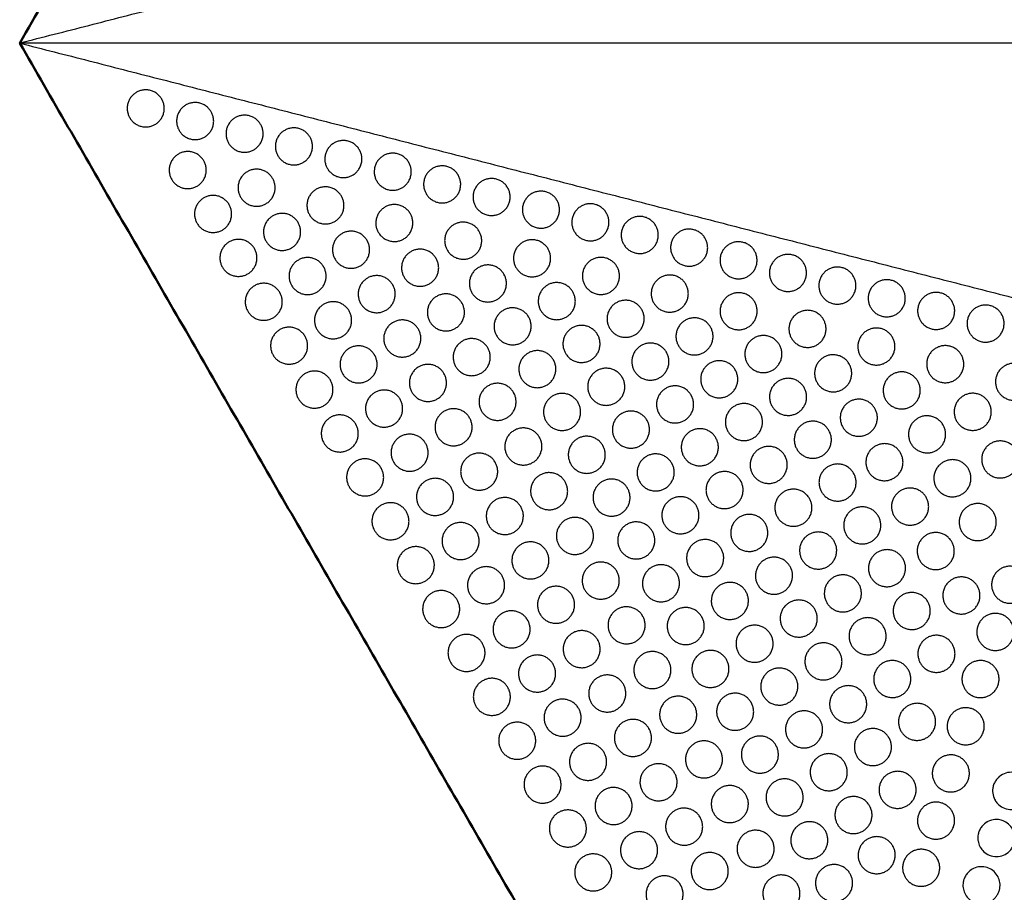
# Model space of a CAD drawing. Header units: millimetres. Extents: x -125 to 375, y 0 to 433.
# Tile 2 of 29: x -125 to 34, y 79 to 220. Entities that reach past the tile are written whole.
import ezdxf

# ---------------------------------------------------------------- set-up
doc = ezdxf.new("R2010")
doc.units = ezdxf.units.MM
doc.layers.add('Make2D$Visible$Curves', color=7, linetype='Continuous', true_color=0x000000)
doc.layers.add('Make2D$Visible$SceneSilhouetteCurves', color=7, linetype='Continuous', lineweight=50, true_color=0x000000)

msp = doc.modelspace()

# ---------------------------------------------------------------- linework, layer by layer
at = {"layer": 'Make2D$Visible$Curves', "color": 18, "true_color": 0x000000}
for points in [[(-125, 216.51), (-62.5, 324.76), (0, 433.01)], [(0, 0), (-62.5, 108.25), (-125, 216.51)]]:
    msp.add_open_spline(points, degree=2, dxfattribs=at)
at = {"layer": 'Make2D$Visible$Curves', "color": 18, "lineweight": -3, "true_color": 0x000000}
for points in [[(-125, 216.51), (-35.65, 239.4), (53.69, 262.29)], [(-125, 216.51), (-35.65, 193.61), (53.69, 170.72)], [(125, 216.51), (0, 216.51), (-125, 216.51)]]:
    msp.add_open_spline(points, degree=2, dxfattribs=at)
for points in [[(-102.01, 207.44), (-100.51, 204.84), (-103.11, 203.34), (-105.7, 201.84), (-107.2, 204.44), (-108.7, 207.04), (-106.11, 208.54), (-103.51, 210.04), (-102.01, 207.44)], [(-94.02, 205.39), (-92.52, 202.79), (-95.11, 201.29), (-97.71, 199.79), (-99.21, 202.39), (-100.71, 204.99), (-98.11, 206.49), (-95.52, 207.99), (-94.02, 205.39)], [(-86.02, 203.34), (-84.52, 200.74), (-87.12, 199.24), (-89.72, 197.74), (-91.22, 200.34), (-92.72, 202.94), (-90.12, 204.44), (-87.52, 205.94), (-86.02, 203.34)], [(-78.03, 201.29), (-76.53, 198.7), (-79.13, 197.2), (-81.73, 195.7), (-83.23, 198.29), (-84.73, 200.89), (-82.13, 202.39), (-79.53, 203.89), (-78.03, 201.29)], [(-70.04, 199.25), (-68.54, 196.65), (-71.14, 195.15), (-73.74, 193.65), (-75.24, 196.25), (-76.74, 198.84), (-74.14, 200.34), (-71.54, 201.84), (-70.04, 199.25)], [(-95.22, 197.46), (-93.72, 194.86), (-96.31, 193.36), (-98.91, 191.86), (-100.41, 194.46), (-101.91, 197.06), (-99.31, 198.56), (-96.72, 200.06), (-95.22, 197.46)], [(-62.05, 197.2), (-60.55, 194.6), (-63.15, 193.1), (-65.74, 191.6), (-67.24, 194.2), (-68.74, 196.8), (-66.15, 198.3), (-63.55, 199.8), (-62.05, 197.2)], [(-84.08, 194.6), (-82.58, 192.01), (-85.17, 190.51), (-87.77, 189.01), (-89.27, 191.6), (-90.77, 194.2), (-88.17, 195.7), (-85.58, 197.2), (-84.08, 194.6)], [(-54.06, 195.15), (-52.56, 192.55), (-55.15, 191.05), (-57.75, 189.55), (-59.25, 192.15), (-60.75, 194.75), (-58.15, 196.25), (-55.56, 197.75), (-54.06, 195.15)], [(-46.06, 193.1), (-44.56, 190.51), (-47.16, 189.01), (-49.76, 187.51), (-51.26, 190.1), (-52.76, 192.7), (-50.16, 194.2), (-47.56, 195.7), (-46.06, 193.1)], [(-72.94, 191.75), (-71.44, 189.15), (-74.03, 187.65), (-76.63, 186.15), (-78.13, 188.75), (-79.63, 191.35), (-77.03, 192.85), (-74.44, 194.35), (-72.94, 191.75)], [(-91.12, 190.36), (-89.62, 187.76), (-92.21, 186.26), (-94.81, 184.76), (-96.31, 187.36), (-97.81, 189.96), (-95.21, 191.46), (-92.62, 192.96), (-91.12, 190.36)], [(-38.07, 191.06), (-36.57, 188.46), (-39.17, 186.96), (-41.77, 185.46), (-43.27, 188.06), (-44.77, 190.65), (-42.17, 192.15), (-39.57, 193.65), (-38.07, 191.06)], [(-61.8, 188.9), (-60.3, 186.3), (-62.89, 184.8), (-65.49, 183.3), (-66.99, 185.9), (-68.49, 188.49), (-65.89, 189.99), (-63.3, 191.49), (-61.8, 188.9)], [(-30.08, 189.01), (-28.58, 186.41), (-31.18, 184.91), (-33.78, 183.41), (-35.28, 186.01), (-36.78, 188.61), (-34.18, 190.11), (-31.58, 191.61), (-30.08, 189.01)], [(-79.95, 187.46), (-78.45, 184.86), (-81.05, 183.36), (-83.65, 181.86), (-85.15, 184.46), (-86.65, 187.06), (-84.05, 188.56), (-81.45, 190.06), (-79.95, 187.46)], [(-22.09, 186.96), (-20.59, 184.36), (-23.19, 182.86), (-25.79, 181.36), (-27.29, 183.96), (-28.79, 186.56), (-26.19, 188.06), (-23.59, 189.56), (-22.09, 186.96)], [(-50.66, 186.04), (-49.16, 183.44), (-51.75, 181.94), (-54.35, 180.44), (-55.85, 183.04), (-57.35, 185.64), (-54.75, 187.14), (-52.16, 188.64), (-50.66, 186.04)], [(-14.1, 184.91), (-12.6, 182.31), (-15.2, 180.81), (-17.79, 179.31), (-19.29, 181.91), (-20.79, 184.51), (-18.2, 186.01), (-15.6, 187.51), (-14.1, 184.91)], [(-68.79, 184.57), (-67.29, 181.97), (-69.89, 180.47), (-72.49, 178.97), (-73.99, 181.57), (-75.49, 184.17), (-72.89, 185.67), (-70.29, 187.17), (-68.79, 184.57)], [(-87.02, 183.26), (-85.52, 180.66), (-88.11, 179.16), (-90.71, 177.66), (-92.21, 180.26), (-93.71, 182.85), (-91.11, 184.35), (-88.52, 185.85), (-87.02, 183.26)], [(-39.51, 183.19), (-38.01, 180.59), (-40.61, 179.09), (-43.21, 177.59), (-44.71, 180.19), (-46.21, 182.79), (-43.61, 184.29), (-41.01, 185.79), (-39.51, 183.19)], [(-6.11, 182.86), (-4.61, 180.27), (-7.2, 178.77), (-9.8, 177.27), (-11.3, 179.86), (-12.8, 182.46), (-10.2, 183.96), (-7.61, 185.46), (-6.11, 182.86)], [(-75.83, 180.32), (-74.33, 177.72), (-76.92, 176.22), (-79.52, 174.72), (-81.02, 177.32), (-82.52, 179.91), (-79.92, 181.41), (-77.33, 182.91), (-75.83, 180.32)], [(-57.62, 181.66), (-56.12, 179.07), (-58.72, 177.57), (-61.32, 176.07), (-62.82, 178.66), (-64.32, 181.26), (-61.72, 182.76), (-59.12, 184.26), (-57.62, 181.66)], [(-28.37, 180.33), (-26.87, 177.73), (-29.47, 176.23), (-32.07, 174.73), (-33.57, 177.33), (-35.07, 179.93), (-32.47, 181.43), (-29.87, 182.93), (-28.37, 180.33)], [(1.89, 180.82), (3.39, 178.22), (0.79, 176.72), (-1.81, 175.22), (-3.31, 177.82), (-4.81, 180.42), (-2.21, 181.92), (0.39, 183.42), (1.89, 180.82)], [(-46.66, 179.11), (-45.16, 176.52), (-47.75, 175.02), (-50.35, 173.52), (-51.85, 176.11), (-53.35, 178.71), (-50.75, 180.21), (-48.16, 181.71), (-46.66, 179.11)], [(9.88, 178.77), (11.38, 176.17), (8.78, 174.67), (6.18, 173.17), (4.68, 175.77), (3.18, 178.37), (5.78, 179.87), (8.38, 181.37), (9.88, 178.77)], [(-64.65, 177.39), (-63.15, 174.79), (-65.74, 173.29), (-68.34, 171.79), (-69.84, 174.39), (-71.34, 176.99), (-68.74, 178.49), (-66.15, 179.99), (-64.65, 177.39)], [(-17.23, 177.48), (-15.73, 174.88), (-18.33, 173.38), (-20.93, 171.88), (-22.43, 174.48), (-23.93, 177.08), (-21.33, 178.58), (-18.73, 180.08), (-17.23, 177.48)], [(-82.92, 176.15), (-81.42, 173.56), (-84.01, 172.06), (-86.61, 170.56), (-88.11, 173.15), (-89.61, 175.75), (-87.01, 177.25), (-84.42, 178.75), (-82.92, 176.15)], [(-35.51, 176.26), (-34.01, 173.66), (-36.61, 172.16), (-39.21, 170.66), (-40.71, 173.26), (-42.21, 175.86), (-39.61, 177.36), (-37.01, 178.86), (-35.51, 176.26)], [(17.87, 176.72), (19.37, 174.12), (16.77, 172.62), (14.17, 171.12), (12.67, 173.72), (11.17, 176.32), (13.77, 177.82), (16.37, 179.32), (17.87, 176.72)], [(-53.45, 174.43), (-51.95, 171.84), (-54.54, 170.34), (-57.14, 168.84), (-58.64, 171.43), (-60.14, 174.03), (-57.54, 175.53), (-54.95, 177.03), (-53.45, 174.43)], [(-6.09, 174.62), (-4.59, 172.03), (-7.19, 170.53), (-9.79, 169.03), (-11.29, 171.62), (-12.79, 174.22), (-10.19, 175.72), (-7.59, 177.22), (-6.09, 174.62)], [(25.86, 174.67), (27.36, 172.08), (24.76, 170.58), (22.17, 169.08), (20.67, 171.67), (19.17, 174.27), (21.76, 175.77), (24.36, 177.27), (25.86, 174.67)], [(-71.7, 173.17), (-70.2, 170.57), (-72.8, 169.07), (-75.4, 167.57), (-76.9, 170.17), (-78.4, 172.77), (-75.8, 174.27), (-73.2, 175.77), (-71.7, 173.17)], [(-42.66, 172.18), (-41.16, 169.59), (-43.75, 168.09), (-46.35, 166.59), (-47.85, 169.18), (-49.35, 171.78), (-46.75, 173.28), (-44.16, 174.78), (-42.66, 172.18)], [(-24.37, 173.4), (-22.87, 170.81), (-25.47, 169.31), (-28.07, 167.81), (-29.57, 170.4), (-31.07, 173), (-28.47, 174.5), (-25.87, 176), (-24.37, 173.4)], [(33.85, 172.63), (35.35, 170.03), (32.76, 168.53), (30.16, 167.03), (28.66, 169.63), (27.16, 172.22), (29.76, 173.72), (32.35, 175.22), (33.85, 172.63)], [(-13.23, 170.55), (-11.73, 167.95), (-14.33, 166.45), (-16.93, 164.95), (-18.43, 167.55), (-19.93, 170.15), (-17.33, 171.65), (-14.73, 173.15), (-13.23, 170.55)], [(5.05, 171.77), (6.55, 169.17), (3.95, 167.67), (1.35, 166.17), (-0.15, 168.77), (-1.65, 171.37), (0.95, 172.87), (3.55, 174.37), (5.05, 171.77)], [(-78.82, 169.05), (-77.32, 166.46), (-79.91, 164.96), (-82.51, 163.46), (-84.01, 166.05), (-85.51, 168.65), (-82.91, 170.15), (-80.32, 171.65), (-78.82, 169.05)], [(-60.5, 170.21), (-59, 167.61), (-61.6, 166.11), (-64.2, 164.61), (-65.7, 167.21), (-67.2, 169.81), (-64.6, 171.31), (-62, 172.81), (-60.5, 170.21)], [(-31.51, 169.33), (-30.01, 166.73), (-32.61, 165.23), (-35.21, 163.73), (-36.71, 166.33), (-38.21, 168.93), (-35.61, 170.43), (-33.01, 171.93), (-31.51, 169.33)], [(-2.09, 167.7), (-0.59, 165.1), (-3.19, 163.6), (-5.79, 162.1), (-7.29, 164.7), (-8.79, 167.29), (-6.19, 168.79), (-3.59, 170.29), (-2.09, 167.7)], [(16.19, 168.91), (17.69, 166.32), (15.09, 164.82), (12.49, 163.32), (10.99, 165.91), (9.49, 168.51), (12.09, 170.01), (14.69, 171.51), (16.19, 168.91)], [(-67.58, 166.03), (-66.08, 163.43), (-68.67, 161.93), (-71.27, 160.43), (-72.77, 163.03), (-74.27, 165.62), (-71.67, 167.12), (-69.08, 168.62), (-67.58, 166.03)], [(-49.27, 167.2), (-47.77, 164.6), (-50.37, 163.1), (-52.97, 161.6), (-54.47, 164.2), (-55.97, 166.8), (-53.37, 168.3), (-50.77, 169.8), (-49.27, 167.2)], [(-20.37, 166.48), (-18.87, 163.88), (-21.47, 162.38), (-24.07, 160.88), (-25.57, 163.48), (-27.07, 166.07), (-24.47, 167.57), (-21.87, 169.07), (-20.37, 166.48)], [(27.33, 166.06), (28.83, 163.46), (26.23, 161.96), (23.63, 160.46), (22.13, 163.06), (20.63, 165.66), (23.23, 167.16), (25.83, 168.66), (27.33, 166.06)], [(-38.66, 165.26), (-37.16, 162.66), (-39.75, 161.16), (-42.35, 159.66), (-43.85, 162.26), (-45.35, 164.85), (-42.75, 166.35), (-40.16, 167.85), (-38.66, 165.26)], [(9.2, 164.58), (10.7, 161.98), (8.1, 160.48), (5.5, 158.98), (4, 161.58), (2.5, 164.18), (5.1, 165.68), (7.7, 167.18), (9.2, 164.58)], [(-56.36, 163.03), (-54.86, 160.43), (-57.45, 158.93), (-60.05, 157.43), (-61.55, 160.03), (-63.05, 162.63), (-60.45, 164.13), (-57.86, 165.63), (-56.36, 163.03)], [(-9.23, 163.62), (-7.73, 161.02), (-10.33, 159.52), (-12.93, 158.02), (-14.43, 160.62), (-15.93, 163.22), (-13.33, 164.72), (-10.73, 166.22), (-9.23, 163.62)], [(38.47, 163.21), (39.97, 160.61), (37.37, 159.11), (34.77, 157.61), (33.27, 160.21), (31.77, 162.8), (34.37, 164.3), (36.97, 165.8), (38.47, 163.21)], [(-74.72, 161.95), (-73.22, 159.35), (-75.81, 157.85), (-78.41, 156.35), (-79.91, 158.95), (-81.41, 161.55), (-78.81, 163.05), (-76.22, 164.55), (-74.72, 161.95)], [(-27.51, 162.4), (-26.01, 159.8), (-28.61, 158.3), (-31.21, 156.8), (-32.71, 159.4), (-34.21, 162), (-31.61, 163.5), (-29.01, 165), (-27.51, 162.4)], [(20.29, 161.81), (21.79, 159.22), (19.19, 157.72), (16.59, 156.22), (15.09, 158.81), (13.59, 161.41), (16.19, 162.91), (18.79, 164.41), (20.29, 161.81)], [(-45.1, 159.97), (-43.6, 157.37), (-46.19, 155.87), (-48.79, 154.37), (-50.29, 156.97), (-51.79, 159.57), (-49.19, 161.07), (-46.6, 162.57), (-45.1, 159.97)], [(-16.37, 159.55), (-14.87, 156.95), (-17.47, 155.45), (-20.07, 153.95), (-21.57, 156.55), (-23.07, 159.15), (-20.47, 160.65), (-17.87, 162.15), (-16.37, 159.55)], [(1.91, 160.77), (3.41, 158.17), (0.81, 156.67), (-1.79, 155.17), (-3.29, 157.77), (-4.79, 160.37), (-2.19, 161.87), (0.41, 163.37), (1.91, 160.77)], [(-63.45, 158.88), (-61.95, 156.28), (-64.55, 154.78), (-67.15, 153.28), (-68.65, 155.88), (-70.15, 158.48), (-67.55, 159.98), (-64.95, 161.48), (-63.45, 158.88)], [(-34.66, 158.33), (-33.16, 155.73), (-35.75, 154.23), (-38.35, 152.73), (-39.85, 155.33), (-41.35, 157.93), (-38.75, 159.43), (-36.16, 160.93), (-34.66, 158.33)], [(31.78, 158.35), (33.28, 155.75), (30.68, 154.25), (28.08, 152.75), (26.58, 155.35), (25.08, 157.95), (27.68, 159.45), (30.28, 160.95), (31.78, 158.35)], [(-5.23, 156.69), (-3.73, 154.1), (-6.33, 152.6), (-8.93, 151.1), (-10.43, 153.69), (-11.93, 156.29), (-9.33, 157.79), (-6.73, 159.29), (-5.23, 156.69)], [(13.35, 157.39), (14.85, 154.8), (12.25, 153.3), (9.65, 151.8), (8.15, 154.39), (6.65, 156.99), (9.25, 158.49), (11.85, 159.99), (13.35, 157.39)], [(-70.62, 154.85), (-69.12, 152.25), (-71.71, 150.75), (-74.31, 149.25), (-75.81, 151.85), (-77.31, 154.45), (-74.71, 155.95), (-72.12, 157.45), (-70.62, 154.85)], [(-52.21, 155.85), (-50.71, 153.26), (-53.31, 151.76), (-55.91, 150.26), (-57.41, 152.85), (-58.91, 155.45), (-56.31, 156.95), (-53.71, 158.45), (-52.21, 155.85)], [(-23.51, 155.47), (-22.01, 152.88), (-24.61, 151.38), (-27.21, 149.88), (-28.71, 152.47), (-30.21, 155.07), (-27.61, 156.57), (-25.01, 158.07), (-23.51, 155.47)], [(24.39, 154.71), (25.89, 152.11), (23.29, 150.61), (20.69, 149.11), (19.19, 151.71), (17.69, 154.31), (20.29, 155.81), (22.89, 157.31), (24.39, 154.71)], [(5.91, 153.84), (7.41, 151.24), (4.81, 149.74), (2.21, 148.24), (0.71, 150.84), (-0.79, 153.44), (1.81, 154.94), (4.41, 156.44), (5.91, 153.84)], [(-59.33, 151.74), (-57.83, 149.14), (-60.42, 147.64), (-63.02, 146.14), (-64.52, 148.74), (-66.02, 151.33), (-63.42, 152.83), (-60.83, 154.33), (-59.33, 151.74)], [(-40.92, 152.74), (-39.42, 150.14), (-42.02, 148.64), (-44.62, 147.14), (-46.12, 149.74), (-47.62, 152.34), (-45.02, 153.84), (-42.42, 155.34), (-40.92, 152.74)], [(-12.37, 152.62), (-10.87, 150.02), (-13.47, 148.52), (-16.07, 147.02), (-17.57, 149.62), (-19.07, 152.22), (-16.47, 153.72), (-13.87, 155.22), (-12.37, 152.62)], [(-30.66, 151.4), (-29.16, 148.8), (-31.75, 147.3), (-34.35, 145.8), (-35.85, 148.4), (-37.35, 151), (-34.75, 152.5), (-32.16, 154), (-30.66, 151.4)], [(17.5, 150.21), (19, 147.61), (16.4, 146.11), (13.8, 144.61), (12.3, 147.21), (10.8, 149.8), (13.4, 151.3), (16, 152.8), (17.5, 150.21)], [(36.23, 150.65), (37.73, 148.05), (35.13, 146.55), (32.53, 145.05), (31.03, 147.65), (29.53, 150.24), (32.13, 151.74), (34.73, 153.24), (36.23, 150.65)], [(-48.07, 148.67), (-46.57, 146.08), (-49.16, 144.58), (-51.76, 143.08), (-53.26, 145.67), (-54.76, 148.27), (-52.16, 149.77), (-49.57, 151.27), (-48.07, 148.67)], [(-19.51, 148.55), (-18.01, 145.95), (-20.61, 144.45), (-23.21, 142.95), (-24.71, 145.55), (-26.21, 148.14), (-23.61, 149.64), (-21.01, 151.14), (-19.51, 148.55)], [(-1.23, 149.77), (0.27, 147.17), (-2.33, 145.67), (-4.93, 144.17), (-6.43, 146.77), (-7.93, 149.36), (-5.33, 150.86), (-2.73, 152.36), (-1.23, 149.77)], [(-66.52, 147.75), (-65.02, 145.15), (-67.61, 143.65), (-70.21, 142.15), (-71.71, 144.75), (-73.21, 147.35), (-70.61, 148.85), (-68.02, 150.35), (-66.52, 147.75)], [(9.91, 146.91), (11.41, 144.31), (8.81, 142.81), (6.21, 141.31), (4.71, 143.91), (3.21, 146.51), (5.81, 148.01), (8.41, 149.51), (9.91, 146.91)], [(28.49, 147.61), (29.99, 145.01), (27.39, 143.51), (24.79, 142.01), (23.29, 144.61), (21.79, 147.21), (24.39, 148.71), (26.99, 150.21), (28.49, 147.61)], [(-36.75, 145.51), (-35.25, 142.91), (-37.84, 141.41), (-40.44, 139.91), (-41.94, 142.51), (-43.44, 145.11), (-40.84, 146.61), (-38.25, 148.11), (-36.75, 145.51)], [(-8.37, 145.69), (-6.87, 143.09), (-9.47, 141.59), (-12.07, 140.09), (-13.57, 142.69), (-15.07, 145.29), (-12.47, 146.79), (-9.87, 148.29), (-8.37, 145.69)], [(-55.2, 144.59), (-53.7, 141.99), (-56.3, 140.49), (-58.9, 138.99), (-60.4, 141.59), (-61.9, 144.19), (-59.3, 145.69), (-56.7, 147.19), (-55.2, 144.59)], [(-26.66, 144.47), (-25.16, 141.87), (-27.75, 140.37), (-30.35, 138.87), (-31.85, 141.47), (-33.35, 144.07), (-30.75, 145.57), (-28.16, 147.07), (-26.66, 144.47)], [(2.77, 142.84), (4.27, 140.24), (1.67, 138.74), (-0.93, 137.24), (-2.43, 139.84), (-3.93, 142.44), (-1.33, 143.94), (1.27, 145.44), (2.77, 142.84)], [(21.65, 143.02), (23.15, 140.42), (20.55, 138.92), (17.95, 137.42), (16.45, 140.02), (14.95, 142.62), (17.55, 144.12), (20.15, 145.62), (21.65, 143.02)], [(-62.42, 140.65), (-60.92, 138.05), (-63.51, 136.55), (-66.11, 135.05), (-67.61, 137.65), (-69.11, 140.25), (-66.51, 141.75), (-63.92, 143.25), (-62.42, 140.65)], [(-43.92, 141.49), (-42.42, 138.9), (-45.02, 137.4), (-47.62, 135.9), (-49.12, 138.49), (-50.62, 141.09), (-48.02, 142.59), (-45.42, 144.09), (-43.92, 141.49)], [(-15.51, 141.62), (-14.01, 139.02), (-16.61, 137.52), (-19.21, 136.02), (-20.71, 138.62), (-22.21, 141.22), (-19.61, 142.72), (-17.01, 144.22), (-15.51, 141.62)], [(32.59, 140.51), (34.09, 137.91), (31.49, 136.41), (28.89, 134.91), (27.39, 137.51), (25.89, 140.11), (28.49, 141.61), (31.09, 143.11), (32.59, 140.51)], [(-4.37, 138.76), (-2.87, 136.17), (-5.47, 134.67), (-8.07, 133.17), (-9.57, 135.76), (-11.07, 138.36), (-8.47, 139.86), (-5.87, 141.36), (-4.37, 138.76)], [(13.91, 139.98), (15.41, 137.38), (12.81, 135.88), (10.21, 134.38), (8.71, 136.98), (7.21, 139.58), (9.81, 141.08), (12.41, 142.58), (13.91, 139.98)], [(-51.08, 137.45), (-49.58, 134.85), (-52.17, 133.35), (-54.77, 131.85), (-56.27, 134.45), (-57.77, 137.04), (-55.17, 138.54), (-52.58, 140.04), (-51.08, 137.45)], [(-32.57, 138.28), (-31.07, 135.68), (-33.67, 134.18), (-36.27, 132.68), (-37.77, 135.28), (-39.27, 137.87), (-36.67, 139.37), (-34.07, 140.87), (-32.57, 138.28)], [(-22.66, 137.54), (-21.16, 134.95), (-23.75, 133.45), (-26.35, 131.95), (-27.85, 134.54), (-29.35, 137.14), (-26.75, 138.64), (-24.16, 140.14), (-22.66, 137.54)], [(6.77, 135.91), (8.27, 133.31), (5.67, 131.81), (3.07, 130.31), (1.57, 132.91), (0.07, 135.51), (2.67, 137.01), (5.27, 138.51), (6.77, 135.91)], [(25.8, 135.83), (27.3, 133.23), (24.7, 131.73), (22.1, 130.23), (20.6, 132.83), (19.1, 135.43), (21.7, 136.93), (24.3, 138.43), (25.8, 135.83)], [(-39.78, 134.32), (-38.28, 131.72), (-40.87, 130.22), (-43.47, 128.72), (-44.97, 131.32), (-46.47, 133.91), (-43.87, 135.41), (-41.28, 136.91), (-39.78, 134.32)], [(-11.51, 134.69), (-10.01, 132.09), (-12.61, 130.59), (-15.21, 129.09), (-16.71, 131.69), (-18.21, 134.29), (-15.61, 135.79), (-13.01, 137.29), (-11.51, 134.69)], [(-58.32, 133.55), (-56.82, 130.95), (-59.41, 129.45), (-62.01, 127.95), (-63.51, 130.55), (-65.01, 133.14), (-62.41, 134.64), (-59.82, 136.14), (-58.32, 133.55)], [(17.91, 133.05), (19.41, 130.46), (16.81, 128.96), (14.21, 127.46), (12.71, 130.05), (11.21, 132.65), (13.81, 134.15), (16.41, 135.65), (17.91, 133.05)], [(-28.4, 131.05), (-26.9, 128.45), (-29.49, 126.95), (-32.09, 125.45), (-33.59, 128.05), (-35.09, 130.64), (-32.49, 132.14), (-29.9, 133.64), (-28.4, 131.05)], [(-0.37, 131.84), (1.13, 129.24), (-1.47, 127.74), (-4.07, 126.24), (-5.57, 128.84), (-7.07, 131.43), (-4.47, 132.93), (-1.87, 134.43), (-0.37, 131.84)], [(-46.95, 130.3), (-45.45, 127.7), (-48.05, 126.2), (-50.65, 124.7), (-52.15, 127.3), (-53.65, 129.9), (-51.05, 131.4), (-48.45, 132.9), (-46.95, 130.3)], [(-18.66, 130.62), (-17.16, 128.02), (-19.75, 126.52), (-22.35, 125.02), (-23.85, 127.62), (-25.35, 130.21), (-22.75, 131.71), (-20.16, 133.21), (-18.66, 130.62)], [(37.84, 130.37), (39.34, 127.78), (36.74, 126.28), (34.14, 124.78), (32.64, 127.37), (31.14, 129.97), (33.74, 131.47), (36.34, 132.97), (37.84, 130.37)], [(-7.51, 127.76), (-6.01, 125.16), (-8.61, 123.66), (-11.21, 122.16), (-12.71, 124.76), (-14.21, 127.36), (-11.61, 128.86), (-9.01, 130.36), (-7.51, 127.76)], [(10.77, 128.98), (12.27, 126.38), (9.67, 124.88), (7.07, 123.38), (5.57, 125.98), (4.07, 128.58), (6.67, 130.08), (9.27, 131.58), (10.77, 128.98)], [(29.95, 128.64), (31.45, 126.04), (28.85, 124.54), (26.25, 123.04), (24.75, 125.64), (23.25, 128.24), (25.85, 129.74), (28.45, 131.24), (29.95, 128.64)], [(-54.22, 126.44), (-52.72, 123.85), (-55.31, 122.35), (-57.91, 120.85), (-59.41, 123.44), (-60.91, 126.04), (-58.31, 127.54), (-55.72, 129.04), (-54.22, 126.44)], [(-35.63, 127.14), (-34.13, 124.54), (-36.73, 123.04), (-39.33, 121.54), (-40.83, 124.14), (-42.33, 126.73), (-39.73, 128.23), (-37.13, 129.73), (-35.63, 127.14)], [(21.91, 126.13), (23.41, 123.53), (20.81, 122.03), (18.21, 120.53), (16.71, 123.13), (15.21, 125.72), (17.81, 127.22), (20.41, 128.72), (21.91, 126.13)], [(3.63, 124.91), (5.13, 122.31), (2.53, 120.81), (-0.07, 119.31), (-1.57, 121.91), (-3.07, 124.51), (-0.47, 126.01), (2.13, 127.51), (3.63, 124.91)], [(-42.83, 123.16), (-41.33, 120.56), (-43.92, 119.06), (-46.52, 117.56), (-48.02, 120.16), (-49.52, 122.76), (-46.92, 124.26), (-44.33, 125.76), (-42.83, 123.16)], [(-24.22, 123.81), (-22.72, 121.22), (-25.32, 119.72), (-27.92, 118.22), (-29.42, 120.81), (-30.92, 123.41), (-28.32, 124.91), (-25.72, 126.41), (-24.22, 123.81)], [(-14.66, 123.69), (-13.16, 121.09), (-15.75, 119.59), (-18.35, 118.09), (-19.85, 120.69), (-21.35, 123.29), (-18.75, 124.79), (-16.16, 126.29), (-14.66, 123.69)], [(14.77, 122.05), (16.27, 119.45), (13.67, 117.95), (11.07, 116.45), (9.57, 119.05), (8.07, 121.65), (10.67, 123.15), (13.27, 124.65), (14.77, 122.05)], [(35.44, 122.74), (36.94, 120.14), (34.34, 118.64), (31.74, 117.14), (30.24, 119.74), (28.74, 122.34), (31.34, 123.84), (33.94, 125.34), (35.44, 122.74)], [(-31.49, 119.96), (-29.99, 117.36), (-32.58, 115.86), (-35.18, 114.36), (-36.68, 116.96), (-38.18, 119.55), (-35.58, 121.05), (-32.99, 122.55), (-31.49, 119.96)], [(-3.51, 120.83), (-2.01, 118.24), (-4.61, 116.74), (-7.21, 115.24), (-8.71, 117.83), (-10.21, 120.43), (-7.61, 121.93), (-5.01, 123.43), (-3.51, 120.83)], [(-50.12, 119.34), (-48.62, 116.75), (-51.21, 115.25), (-53.81, 113.75), (-55.31, 116.34), (-56.81, 118.94), (-54.21, 120.44), (-51.62, 121.94), (-50.12, 119.34)], [(7.63, 117.98), (9.13, 115.38), (6.53, 113.88), (3.93, 112.38), (2.43, 114.98), (0.93, 117.58), (3.53, 119.08), (6.13, 120.58), (7.63, 117.98)], [(25.91, 119.2), (27.41, 116.6), (24.81, 115.1), (22.21, 113.6), (20.71, 116.2), (19.21, 118.8), (21.81, 120.3), (24.41, 121.8), (25.91, 119.2)], [(-20.05, 116.58), (-18.55, 113.98), (-21.14, 112.48), (-23.74, 110.98), (-25.24, 113.58), (-26.74, 116.18), (-24.14, 117.68), (-21.55, 119.18), (-20.05, 116.58)], [(-10.66, 116.76), (-9.16, 114.16), (-11.75, 112.66), (-14.35, 111.16), (-15.85, 113.76), (-17.35, 116.36), (-14.75, 117.86), (-12.16, 119.36), (-10.66, 116.76)], [(-38.7, 116.01), (-37.2, 113.41), (-39.8, 111.91), (-42.4, 110.41), (-43.9, 113.01), (-45.4, 115.61), (-42.8, 117.11), (-40.2, 118.61), (-38.7, 116.01)], [(18.77, 115.12), (20.27, 112.53), (17.67, 111.03), (15.07, 109.53), (13.57, 112.12), (12.07, 114.72), (14.67, 116.22), (17.27, 117.72), (18.77, 115.12)], [(33.04, 115.11), (34.54, 112.51), (31.94, 111.01), (29.34, 109.51), (27.84, 112.11), (26.34, 114.71), (28.94, 116.21), (31.54, 117.71), (33.04, 115.11)], [(0.49, 113.9), (1.99, 111.31), (-0.61, 109.81), (-3.21, 108.31), (-4.71, 110.9), (-6.21, 113.5), (-3.61, 115), (-1.01, 116.5), (0.49, 113.9)], [(-46.02, 112.24), (-44.52, 109.64), (-47.11, 108.14), (-49.71, 106.64), (-51.21, 109.24), (-52.71, 111.84), (-50.11, 113.34), (-47.52, 114.84), (-46.02, 112.24)], [(-27.34, 112.78), (-25.84, 110.18), (-28.44, 108.68), (-31.04, 107.18), (-32.54, 109.78), (-34.04, 112.38), (-31.44, 113.88), (-28.84, 115.38), (-27.34, 112.78)], [(11.63, 111.05), (13.13, 108.45), (10.53, 106.95), (7.93, 105.45), (6.43, 108.05), (4.93, 110.65), (7.53, 112.15), (10.13, 113.65), (11.63, 111.05)], [(-34.58, 108.87), (-33.08, 106.27), (-35.67, 104.77), (-38.27, 103.27), (-39.77, 105.87), (-41.27, 108.47), (-38.67, 109.97), (-36.08, 111.47), (-34.58, 108.87)], [(-15.87, 109.35), (-14.37, 106.75), (-16.97, 105.25), (-19.57, 103.75), (-21.07, 106.35), (-22.57, 108.95), (-19.97, 110.45), (-17.37, 111.95), (-15.87, 109.35)], [(-6.66, 109.83), (-5.16, 107.23), (-7.75, 105.73), (-10.35, 104.23), (-11.85, 106.83), (-13.35, 109.43), (-10.75, 110.93), (-8.16, 112.43), (-6.66, 109.83)], [(4.49, 106.98), (5.99, 104.38), (3.39, 102.88), (0.79, 101.38), (-0.71, 103.98), (-2.21, 106.57), (0.39, 108.07), (2.99, 109.57), (4.49, 106.98)], [(22.77, 108.2), (24.27, 105.6), (21.67, 104.1), (19.07, 102.6), (17.57, 105.2), (16.07, 107.79), (18.67, 109.29), (21.27, 110.79), (22.77, 108.2)], [(30.64, 107.48), (32.14, 104.88), (29.54, 103.38), (26.94, 101.88), (25.44, 104.48), (23.94, 107.08), (26.54, 108.58), (29.14, 110.08), (30.64, 107.48)], [(-23.2, 105.6), (-21.7, 103), (-24.29, 101.5), (-26.89, 100), (-28.39, 102.6), (-29.89, 105.2), (-27.29, 106.7), (-24.7, 108.2), (-23.2, 105.6)], [(-41.92, 105.14), (-40.42, 102.54), (-43.01, 101.04), (-45.61, 99.54), (-47.11, 102.14), (-48.61, 104.74), (-46.01, 106.24), (-43.42, 107.74), (-41.92, 105.14)], [(15.63, 104.12), (17.13, 101.52), (14.53, 100.02), (11.93, 98.52), (10.43, 101.12), (8.93, 103.72), (11.53, 105.22), (14.13, 106.72), (15.63, 104.12)], [(-11.7, 102.12), (-10.2, 99.52), (-12.79, 98.02), (-15.39, 96.52), (-16.89, 99.12), (-18.39, 101.72), (-15.79, 103.22), (-13.2, 104.72), (-11.7, 102.12)], [(-2.66, 102.9), (-1.16, 100.3), (-3.75, 98.8), (-6.35, 97.3), (-7.85, 99.9), (-9.35, 102.5), (-6.75, 104), (-4.16, 105.5), (-2.66, 102.9)], [(-30.45, 101.72), (-28.95, 99.13), (-31.55, 97.63), (-34.15, 96.13), (-35.65, 98.72), (-37.15, 101.32), (-34.55, 102.82), (-31.95, 104.32), (-30.45, 101.72)], [(8.49, 100.05), (9.99, 97.45), (7.39, 95.95), (4.79, 94.45), (3.29, 97.05), (1.79, 99.65), (4.39, 101.15), (6.99, 102.65), (8.49, 100.05)], [(28.24, 99.85), (29.74, 97.25), (27.14, 95.75), (24.54, 94.25), (23.04, 96.85), (21.54, 99.45), (24.14, 100.95), (26.74, 102.45), (28.24, 99.85)], [(-37.82, 98.04), (-36.32, 95.44), (-38.91, 93.94), (-41.51, 92.44), (-43.01, 95.04), (-44.51, 97.64), (-41.91, 99.14), (-39.32, 100.64), (-37.82, 98.04)], [(-19.05, 98.42), (-17.55, 95.82), (-20.15, 94.32), (-22.75, 92.82), (-24.25, 95.42), (-25.75, 98.02), (-23.15, 99.52), (-20.55, 101.02), (-19.05, 98.42)], [(1.34, 95.97), (2.84, 93.38), (0.25, 91.88), (-2.35, 90.38), (-3.85, 92.97), (-5.35, 95.57), (-2.75, 97.07), (-0.16, 98.57), (1.34, 95.97)], [(19.63, 97.19), (21.13, 94.6), (18.53, 93.1), (15.93, 91.6), (14.43, 94.19), (12.93, 96.79), (15.53, 98.29), (18.13, 99.79), (19.63, 97.19)], [(-26.33, 94.58), (-24.83, 91.98), (-27.42, 90.48), (-30.02, 88.98), (-31.52, 91.58), (-33.02, 94.18), (-30.42, 95.68), (-27.83, 97.18), (-26.33, 94.58)], [(-7.52, 94.89), (-6.02, 92.29), (-8.62, 90.79), (-11.22, 89.29), (-12.72, 91.89), (-14.22, 94.49), (-11.62, 95.99), (-9.02, 97.49), (-7.52, 94.89)], [(12.49, 93.12), (13.99, 90.52), (11.39, 89.02), (8.79, 87.52), (7.29, 90.12), (5.79, 92.72), (8.39, 94.22), (10.99, 95.72), (12.49, 93.12)], [(-33.72, 90.94), (-32.22, 88.34), (-34.81, 86.84), (-37.41, 85.34), (-38.91, 87.94), (-40.41, 90.54), (-37.81, 92.04), (-35.22, 93.54), (-33.72, 90.94)], [(-14.91, 91.24), (-13.41, 88.64), (-16, 87.14), (-18.6, 85.64), (-20.1, 88.24), (-21.6, 90.84), (-19, 92.34), (-16.41, 93.84), (-14.91, 91.24)], [(25.84, 92.22), (27.34, 89.62), (24.74, 88.12), (22.14, 86.62), (20.64, 89.22), (19.14, 91.81), (21.74, 93.31), (24.34, 94.81), (25.84, 92.22)], [(5.34, 89.05), (6.84, 86.45), (4.25, 84.95), (1.65, 83.45), (0.15, 86.05), (-1.35, 88.64), (1.25, 90.14), (3.84, 91.64), (5.34, 89.05)], [(-22.2, 87.43), (-20.7, 84.84), (-23.3, 83.34), (-25.9, 81.84), (-27.4, 84.43), (-28.9, 87.03), (-26.3, 88.53), (-23.7, 90.03), (-22.2, 87.43)], [(-3.35, 87.66), (-1.85, 85.06), (-4.44, 83.56), (-7.04, 82.06), (-8.54, 84.66), (-10.04, 87.26), (-7.44, 88.76), (-4.85, 90.26), (-3.35, 87.66)], [(16.24, 86.63), (17.74, 84.03), (15.14, 82.53), (12.54, 81.03), (11.04, 83.63), (9.54, 86.22), (12.14, 87.72), (14.74, 89.22), (16.24, 86.63)], [(23.44, 84.58), (24.94, 81.99), (22.34, 80.49), (19.74, 78.99), (18.24, 81.58), (16.74, 84.18), (19.34, 85.68), (21.94, 87.18), (23.44, 84.58)], [(-29.62, 83.84), (-28.12, 81.24), (-30.71, 79.74), (-33.31, 78.24), (-34.81, 80.84), (-36.31, 83.43), (-33.71, 84.93), (-31.12, 86.43), (-29.62, 83.84)], [(-10.76, 84.06), (-9.26, 81.46), (-11.86, 79.96), (-14.46, 78.46), (-15.96, 81.06), (-17.46, 83.66), (-14.86, 85.16), (-12.26, 86.66), (-10.76, 84.06)], [(9.34, 82.12), (10.84, 79.52), (8.25, 78.02), (5.65, 76.52), (4.15, 79.12), (2.65, 81.72), (5.25, 83.22), (7.84, 84.72), (9.34, 82.12)], [(-18.08, 80.29), (-16.58, 77.69), (-19.17, 76.19), (-21.77, 74.69), (-23.27, 77.29), (-24.77, 79.89), (-22.17, 81.39), (-19.58, 82.89), (-18.08, 80.29)], [(0.83, 80.43), (2.33, 77.83), (-0.27, 76.33), (-2.87, 74.83), (-4.37, 77.43), (-5.87, 80.02), (-3.27, 81.52), (-0.67, 83.02), (0.83, 80.43)]]:
    msp.add_rational_spline(points, [1, 0.707106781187, 1, 0.707106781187, 1, 0.707106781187, 0.999999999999, 0.707106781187, 1], degree=2, knots=[6.017726, 6.017726, 6.017726, 12.035452, 12.035452, 18.053177, 18.053177, 24.070903, 24.070903, 30.088629, 30.088629, 30.088629], dxfattribs=at)
for points in [[(-101.93, 207.3), (-101.97, 207.37), (-102.01, 207.44)], [(-69.96, 199.11), (-70, 199.18), (-70.04, 199.25)], [(-61.97, 197.06), (-62.01, 197.13), (-62.05, 197.2)], [(-53.98, 195.01), (-54.02, 195.08), (-54.06, 195.15)], [(-45.99, 192.97), (-46.03, 193.04), (-46.06, 193.1)], [(-38, 190.92), (-38.03, 190.99), (-38.07, 191.06)], [(-30.01, 188.87), (-30.04, 188.94), (-30.08, 189.01)], [(-86.94, 183.12), (-86.98, 183.19), (-87.02, 183.26)], [(-68.72, 184.43), (-68.75, 184.5), (-68.79, 184.57)], [(-57.55, 181.53), (-57.58, 181.6), (-57.62, 181.66)], [(-75.75, 180.18), (-75.79, 180.25), (-75.83, 180.32)], [(1.96, 180.68), (1.93, 180.75), (1.89, 180.82)], [(-46.58, 178.98), (-46.62, 179.05), (-46.66, 179.11)], [(9.95, 178.63), (9.92, 178.7), (9.88, 178.77)], [(-64.57, 177.25), (-64.61, 177.32), (-64.65, 177.39)], [(-82.84, 176.02), (-82.88, 176.09), (-82.92, 176.15)], [(17.95, 176.58), (17.91, 176.65), (17.87, 176.72)], [(-53.37, 174.3), (-53.41, 174.37), (-53.45, 174.43)], [(25.94, 174.54), (25.9, 174.61), (25.86, 174.67)], [(-71.63, 173.03), (-71.66, 173.1), (-71.7, 173.17)], [(-42.58, 172.05), (-42.62, 172.12), (-42.66, 172.18)], [(33.93, 172.49), (33.89, 172.56), (33.85, 172.63)], [(-78.74, 168.92), (-78.78, 168.99), (-78.82, 169.05)], [(-31.44, 169.19), (-31.48, 169.26), (-31.51, 169.33)], [(-67.5, 165.89), (-67.54, 165.96), (-67.58, 166.03)], [(-20.3, 166.34), (-20.34, 166.41), (-20.37, 166.48)], [(-38.58, 165.12), (-38.62, 165.19), (-38.66, 165.26)], [(9.27, 164.44), (9.23, 164.51), (9.2, 164.58)], [(-56.28, 162.89), (-56.32, 162.96), (-56.36, 163.03)], [(-9.16, 163.48), (-9.2, 163.55), (-9.23, 163.62)], [(-74.64, 161.81), (-74.68, 161.88), (-74.72, 161.95)], [(-27.44, 162.26), (-27.48, 162.33), (-27.51, 162.4)], [(-45.02, 159.83), (-45.06, 159.9), (-45.1, 159.97)], [(-16.3, 159.41), (-16.34, 159.48), (-16.37, 159.55)], [(1.98, 160.63), (1.94, 160.7), (1.91, 160.77)], [(-63.38, 158.74), (-63.41, 158.81), (-63.45, 158.88)], [(-34.58, 158.19), (-34.62, 158.26), (-34.66, 158.33)], [(31.85, 158.21), (31.82, 158.28), (31.78, 158.35)], [(-5.16, 156.56), (-5.2, 156.63), (-5.23, 156.69)], [(-70.54, 154.71), (-70.58, 154.78), (-70.62, 154.85)], [(-23.44, 155.34), (-23.48, 155.41), (-23.51, 155.47)], [(24.46, 154.57), (24.43, 154.64), (24.39, 154.71)], [(5.98, 153.7), (5.94, 153.77), (5.91, 153.84)], [(-40.85, 152.6), (-40.88, 152.67), (-40.92, 152.74)], [(-30.58, 151.26), (-30.62, 151.33), (-30.66, 151.4)], [(-12.3, 152.48), (-12.34, 152.55), (-12.37, 152.62)], [(-1.16, 149.63), (-1.2, 149.7), (-1.23, 149.77)], [(17.57, 150.07), (17.53, 150.14), (17.5, 150.21)], [(-47.99, 148.54), (-48.03, 148.61), (-48.07, 148.67)], [(-19.44, 148.41), (-19.48, 148.48), (-19.51, 148.55)], [(-66.44, 147.61), (-66.48, 147.68), (-66.52, 147.75)], [(9.98, 146.77), (9.94, 146.84), (9.91, 146.91)], [(28.56, 147.47), (28.53, 147.54), (28.49, 147.61)], [(-8.3, 145.55), (-8.34, 145.62), (-8.37, 145.69)], [(2.84, 142.7), (2.8, 142.77), (2.77, 142.84)], [(21.72, 142.88), (21.68, 142.95), (21.65, 143.02)], [(-62.34, 140.51), (-62.38, 140.58), (-62.42, 140.65)], [(-43.85, 141.36), (-43.88, 141.43), (-43.92, 141.49)], [(32.66, 140.37), (32.63, 140.44), (32.59, 140.51)], [(13.98, 139.84), (13.94, 139.91), (13.91, 139.98)], [(-51, 137.31), (-51.04, 137.38), (-51.08, 137.45)], [(-28.32, 130.91), (-28.36, 130.98), (-28.4, 131.05)], [(-46.88, 130.16), (-46.91, 130.23), (-46.95, 130.3)], [(30.02, 128.5), (29.98, 128.57), (29.95, 128.64)], [(-35.56, 127), (-35.59, 127.07), (-35.63, 127.14)], [(-42.75, 123.02), (-42.79, 123.09), (-42.83, 123.16)], [(-24.15, 123.68), (-24.18, 123.75), (-24.22, 123.81)], [(-14.58, 123.55), (-14.62, 123.62), (-14.66, 123.69)], [(-31.41, 119.82), (-31.45, 119.89), (-31.49, 119.96)], [(-3.44, 120.7), (-3.48, 120.77), (-3.51, 120.83)], [(7.7, 117.84), (7.66, 117.91), (7.63, 117.98)], [(-10.58, 116.62), (-10.62, 116.69), (-10.66, 116.76)], [(18.84, 114.99), (18.8, 115.06), (18.77, 115.12)], [(33.11, 114.97), (33.08, 115.04), (33.04, 115.11)], [(0.56, 113.77), (0.52, 113.84), (0.49, 113.9)], [(11.7, 110.91), (11.66, 110.98), (11.63, 111.05)], [(-15.8, 109.21), (-15.83, 109.28), (-15.87, 109.35)], [(-6.58, 109.69), (-6.62, 109.76), (-6.66, 109.83)], [(4.56, 106.84), (4.52, 106.91), (4.49, 106.98)], [(22.84, 108.06), (22.8, 108.13), (22.77, 108.2)], [(30.71, 107.34), (30.68, 107.41), (30.64, 107.48)], [(-23.12, 105.46), (-23.16, 105.53), (-23.2, 105.6)], [(15.7, 103.98), (15.66, 104.05), (15.63, 104.12)], [(-11.62, 101.98), (-11.66, 102.05), (-11.7, 102.12)], [(-2.58, 102.76), (-2.62, 102.83), (-2.66, 102.9)], [(-30.38, 101.59), (-30.41, 101.66), (-30.45, 101.72)], [(8.56, 99.91), (8.52, 99.98), (8.49, 100.05)], [(-37.74, 97.9), (-37.78, 97.97), (-37.82, 98.04)], [(19.7, 97.06), (19.66, 97.13), (19.63, 97.19)], [(1.42, 95.84), (1.38, 95.91), (1.34, 95.97)], [(-26.25, 94.44), (-26.29, 94.51), (-26.33, 94.58)], [(32.73, 94.17), (32.76, 94.1), (32.8, 94.03)], [(12.56, 92.98), (12.52, 93.05), (12.49, 93.12)], [(-33.64, 90.8), (-33.68, 90.87), (-33.72, 90.94)], [(-14.83, 91.1), (-14.87, 91.17), (-14.91, 91.24)], [(25.91, 92.08), (25.87, 92.15), (25.84, 92.22)], [(-3.27, 87.52), (-3.31, 87.59), (-3.35, 87.66)], [(-22.13, 87.3), (-22.16, 87.37), (-22.2, 87.43)], [(16.31, 86.49), (16.27, 86.56), (16.24, 86.63)], [(23.51, 84.45), (23.47, 84.52), (23.44, 84.58)], [(-29.54, 83.7), (-29.58, 83.77), (-29.62, 83.84)], [(-10.69, 83.92), (-10.72, 83.99), (-10.76, 84.06)], [(-18, 80.15), (-18.04, 80.22), (-18.08, 80.29)], [(0.9, 80.29), (0.87, 80.36), (0.83, 80.43)]]:
    msp.add_rational_spline(points, [0.979325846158, 0.989269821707, 1], degree=2, dxfattribs=at)
for points, knots in [([(32.8, 94.03), (32.75, 94.13), (32.69, 94.23), (32.5, 94.68), (32.41, 95.05), (32.39, 95.63), (32.41, 95.82), (32.46, 96.13), (32.48, 96.24), (32.54, 96.45), (32.58, 96.55), (32.66, 96.75), (32.71, 96.86), (32.86, 97.14), (32.98, 97.31), (33.33, 97.73), (33.6, 97.95), (33.9, 98.13), (33.93, 98.15), (33.97, 98.17), (34.35, 98.37), (34.73, 98.48), (35.12, 98.52), (35.52, 98.55), (35.91, 98.51), (36.65, 98.28), (36.99, 98.1), (37.56, 97.64), (37.79, 97.38), (38.14, 96.79), (38.26, 96.48), (38.4, 95.84), (38.42, 95.51), (38.36, 95.03), (38.33, 94.88), (38.26, 94.62), (38.23, 94.52), (38.15, 94.33), (38.11, 94.23), (38, 94.02), (37.93, 93.91), (37.7, 93.58), (37.52, 93.39), (37.03, 92.98), (36.71, 92.8), (35.98, 92.56), (35.59, 92.51), (34.8, 92.56), (34.42, 92.67), (33.74, 93), (33.45, 93.22), (33.05, 93.65), (32.91, 93.83), (32.8, 94.03)], [-4.745007, -4.745007, -4.745007, -4.745007, -4.405807, -4.405807, -3.26247, -3.26247, -2.674449, -2.674449, -2.324546, -2.324546, -2.023146, -2.023146, -1.66578, -1.66578, -1.048417, -1.048417, 0, 0, 0, 0.121663, 0.121663, 1.30728, 1.30728, 1.30728, 2.500635, 2.500635, 3.633635, 3.633635, 4.697967, 4.697967, 5.691572, 5.691572, 6.676169, 6.676169, 7.145066, 7.145066, 7.466876, 7.466876, 7.776705, 7.776705, 8.183149, 8.183149, 8.979778, 8.979778, 10.09429, 10.09429, 11.282639, 11.282639, 12.465249, 12.465249, 13.560479, 13.560479, 14.238993, 14.238993, 14.238993, 14.238993]), ([(30.4, 86.4), (30.38, 86.44), (30.35, 86.48), (30.19, 86.81), (30.09, 87.11), (30.01, 87.61), (29.99, 87.81), (30.01, 88.16), (30.03, 88.32), (30.08, 88.58), (30.1, 88.68), (30.16, 88.87), (30.19, 88.95), (30.27, 89.15), (30.32, 89.25), (30.48, 89.54), (30.61, 89.72), (30.97, 90.13), (31.22, 90.33), (31.5, 90.5), (31.55, 90.52), (31.6, 90.55), (31.99, 90.75), (32.38, 90.86), (32.77, 90.89), (33.03, 90.91), (33.3, 90.89), (33.82, 90.79), (34.07, 90.71), (34.63, 90.44), (34.93, 90.22), (35.42, 89.7), (35.61, 89.41), (35.88, 88.8), (35.96, 88.49), (36, 87.98), (36, 87.79), (35.97, 87.43), (35.94, 87.27), (35.87, 87.02), (35.84, 86.92), (35.77, 86.74), (35.73, 86.65), (35.64, 86.46), (35.58, 86.36), (35.4, 86.08), (35.26, 85.91), (34.83, 85.49), (34.52, 85.28), (33.81, 84.98), (33.42, 84.9), (32.63, 84.89), (32.24, 84.97), (31.52, 85.26), (31.21, 85.46), (30.73, 85.91), (30.55, 86.14), (30.4, 86.4)], [-4.741639, -4.741639, -4.741639, -4.741639, -4.591351, -4.591351, -3.642428, -3.642428, -3.063613, -3.063613, -2.573935, -2.573935, -2.265101, -2.265101, -1.985894, -1.985894, -1.636584, -1.636584, -0.980753, -0.980753, 0, 0, 0, 0.166782, 0.166782, 1.352535, 1.352535, 1.352535, 2.161547, 2.161547, 2.937803, 2.937803, 4.043906, 4.043906, 5.08139, 5.08139, 6.042351, 6.042351, 6.627288, 6.627288, 7.11617, 7.11617, 7.426982, 7.426982, 7.707681, 7.707681, 8.058404, 8.058404, 8.716142, 8.716142, 9.858473, 9.858473, 11.037789, 11.037789, 12.240698, 12.240698, 13.350695, 13.350695, 14.230756, 14.230756, 14.230756, 14.230756]), ([(28, 78.77), (27.84, 79.04), (27.73, 79.33), (27.6, 79.94), (27.58, 80.24), (27.62, 80.67), (27.64, 80.8), (27.69, 81.02), (27.72, 81.11), (27.77, 81.28), (27.8, 81.36), (27.88, 81.54), (27.93, 81.64), (28.1, 81.94), (28.23, 82.12), (28.6, 82.52), (28.84, 82.71), (29.1, 82.86), (29.16, 82.9), (29.22, 82.93), (29.63, 83.13), (30.02, 83.23), (30.41, 83.26), (30.77, 83.28), (31.14, 83.24), (31.83, 83.02), (32.15, 82.86), (32.72, 82.42), (32.96, 82.16), (33.32, 81.57), (33.45, 81.27), (33.6, 80.62), (33.62, 80.29), (33.57, 79.8), (33.54, 79.63), (33.47, 79.38), (33.44, 79.29), (33.37, 79.11), (33.34, 79.04), (33.26, 78.87), (33.21, 78.78), (33.06, 78.54), (32.96, 78.4), (32.58, 77.98), (32.27, 77.74), (31.57, 77.4), (31.2, 77.3), (30.41, 77.25), (30.02, 77.3), (29.29, 77.54), (28.96, 77.73), (28.41, 78.19), (28.18, 78.46), (28, 78.76), (28, 78.76), (28, 78.77)], [-4.743398, -4.743398, -4.743398, -4.743398, -3.794919, -3.794919, -2.896298, -2.896298, -2.48721, -2.48721, -2.214324, -2.214324, -1.955551, -1.955551, -1.619078, -1.619078, -0.923636, -0.923636, 0, 0, 0, 0.209481, 0.209481, 1.395343, 1.395343, 1.395343, 2.497254, 2.497254, 3.574448, 3.574448, 4.642657, 4.642657, 5.637894, 5.637894, 6.632706, 6.632706, 7.132137, 7.132137, 7.427844, 7.427844, 7.683659, 7.683659, 7.990372, 7.990372, 8.521798, 8.521798, 9.694083, 9.694083, 10.8629, 10.8629, 12.059115, 12.059115, 13.183052, 13.183052, 14.22504, 14.22504, 14.235643, 14.235643, 14.235643, 14.235643])]:
    msp.add_open_spline(points, degree=3, knots=knots, dxfattribs=at)
at = {"layer": 'Make2D$Visible$SceneSilhouetteCurves', "color": 18, "true_color": 0x000000}
for points in [[(-125, 216.51), (-62.5, 324.76), (0, 433.01)], [(0, 0), (-62.5, 108.25), (-125, 216.51)]]:
    msp.add_open_spline(points, degree=2, dxfattribs=at)

doc.saveas('drawing.dxf')
